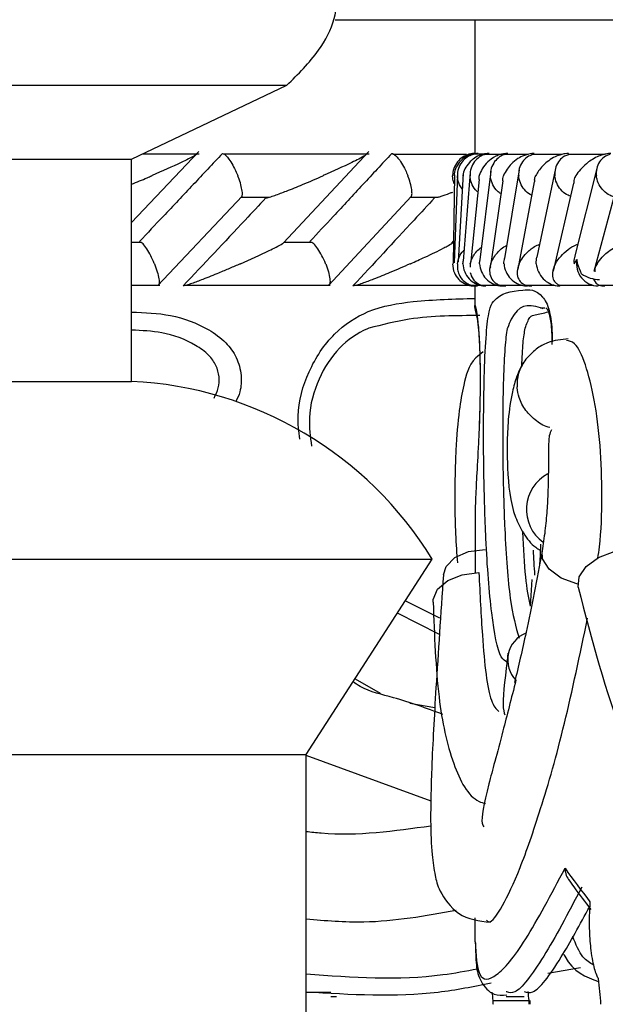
# Model space of a CAD drawing. Header units: millimetres. Extents: x 59 to 109, y 26 to 144.
# Tile 99 of 158: x 76.195 to 76.853, y 90.819 to 91.927. Entities that reach past the tile are written whole.
import ezdxf

# ---------------------------------------------------------------- set-up
doc = ezdxf.new("R2010")
doc.units = ezdxf.units.MM
doc.styles.add('SLDTEXTSTYLE0', font='TXT', dxfattribs={"width": 0.75})
doc.dimstyles.new('SLDDIMSTYLE0', dxfattribs={"dimtxt": 3.5, "dimasz": 3.302, "dimexe": 0, "dimexo": 0.0625, "dimgap": 0.875, "dimtad": 1, "dimdec": 0, "dimlfac": 20, "dimrnd": 1e-09, "dimzin": 12, "dimdsep": 46, "dimtxsty": 'SLDTEXTSTYLE0', "dimsah": 1, "dimcen": 0.09, "dimadec": 0, "dimazin": 3, "dimtfac": 1, "dimtdec": 0, "dimtofl": 0, "dimtmove": 0, "dimatfit": 3, "dimfxl": 0, "dimfrac": 2, "dimtolj": 1, "dimtzin": 12, "dimarcsym": 0})
doc.dimstyles.new('SLDDIMSTYLE1', dxfattribs={"dimtxt": 3.5, "dimasz": 3.302, "dimexe": 0, "dimexo": 0.0625, "dimgap": 0.875, "dimtad": 1, "dimdec": 0, "dimlfac": 20, "dimrnd": 1e-09, "dimzin": 12, "dimdsep": 46, "dimtxsty": 'SLDTEXTSTYLE0', "dimsah": 1, "dimcen": 0.09, "dimadec": 0, "dimazin": 3, "dimtfac": 1, "dimtdec": 0, "dimtmove": 0, "dimatfit": 0, "dimfxl": 0, "dimfrac": 2, "dimtolj": 1, "dimtzin": 12, "dimarcsym": 0})

# ---------------------------------------------------------------- blocks, each defined once
blk = doc.blocks.new('_D')
at = {"color": 7, "linetype": 'Continuous', "lineweight": 18}
for p, q in [((78.8835, 143.6649), (108.5588, 143.6649)), ((107.5588, 143.6649), (107.5588, 76.3608)), ((75.8335, 76.3608), (108.5588, 76.3608))]:
    blk.add_line(p, q, dxfattribs=at)
for points in [[(107.5588, 143.6649), (107.0508, 140.3629), (108.0668, 140.3629)], [(107.5588, 76.3608), (108.0668, 79.6628), (107.0508, 79.6628)]]:
    blk.add_solid(points, dxfattribs=at)
at = {"color": 7, "linetype": 'Continuous', "lineweight": 18, "insert": (103.047, 105.5185), "char_height": 3.5, "attachment_point": 1, "rotation": 90, "style": 'SLDTEXTSTYLE0'}
blk.add_mtext('1346', dxfattribs=at)
blk = doc.blocks.new('_D_1')
at = {"color": 7, "linetype": 'Continuous', "lineweight": 18}
for p, q in [((75.6057, 99.2579), (98.8756, 99.2579)), ((97.8756, 99.2579), (97.8756, 76.3608)), ((75.8335, 76.3608), (98.8756, 76.3608))]:
    blk.add_line(p, q, dxfattribs=at)
for points in [[(97.8756, 99.2579), (97.3676, 95.9559), (98.3836, 95.9559)], [(97.8756, 76.3608), (98.3836, 79.6628), (97.3676, 79.6628)]]:
    blk.add_solid(points, dxfattribs=at)
at = {"color": 7, "linetype": 'Continuous', "lineweight": 18, "insert": (93.3639, 85.2455), "char_height": 3.5, "attachment_point": 1, "rotation": 90, "style": 'SLDTEXTSTYLE0'}
blk.add_mtext('458', dxfattribs=at)

msp = doc.modelspace()

# ---------------------------------------------------------------- linework, layer by layer
at = {"color": 1, "linetype": 'Continuous', "lineweight": 25}
for p, q in [((76.54942, 91.92748), (76.70632, 91.92748)), ((76.70632, 91.92748), (83.86803, 91.92748)), ((76.78016, 91.33727), (76.77969, 91.32382)), ((76.66656, 91.23574), (76.61921, 91.25954))]:
    msp.add_line(p, q, dxfattribs=at)
at = {"color": 7, "linetype": 'Continuous', "lineweight": 25}
for p, q in [((76.70632, 91.92748), (76.70632, 91.77601)), ((73.172, 91.85364), (76.28134, 91.85364)), ((76.28134, 91.85364), (76.49495, 91.85364)), ((76.32045, 91.77044), (76.49495, 91.85364)), ((76.32045, 91.69926), (76.39615, 91.77906)), ((76.39655, 91.77604), (76.33218, 91.77604)), ((76.58758, 91.77601), (76.42343, 91.77601)), ((76.49121, 91.67645), (76.58728, 91.77918)), ((76.69703, 91.77596), (76.61407, 91.77596)), ((76.69999, 91.77605), (76.69964, 91.77605)), ((76.70321, 91.77604), (76.69994, 91.77604)), ((76.7155, 91.77601), (76.7047, 91.77601)), ((76.73647, 91.77596), (76.71816, 91.77596)), ((76.76616, 91.77591), (76.74033, 91.77591)), ((76.80469, 91.77585), (76.77128, 91.77585)), ((76.85219, 91.7758), (76.81111, 91.7758)), ((76.81147, 91.77552), (76.81174, 91.77686)), ((76.12928, 91.77044), (76.32045, 91.77044)), ((76.32045, 91.52044), (76.32045, 91.77044)), ((76.69327, 91.75446), (76.68742, 91.65483)), ((76.70113, 91.7554), (76.69314, 91.65564)), ((76.72421, 91.75709), (76.71195, 91.65734)), ((76.75613, 91.75862), (76.73958, 91.65892)), ((76.79697, 91.76003), (76.77608, 91.66035)), ((76.84385, 91.76147), (76.81874, 91.66174)), ((76.68344, 91.75284), (76.68185, 91.65321)), ((76.68686, 91.75316), (76.68315, 91.65386)), ((76.71106, 91.74767), (76.70173, 91.65564)), ((76.73773, 91.74609), (76.72423, 91.65261)), ((76.77312, 91.74506), (76.75464, 91.64659)), ((76.81721, 91.74365), (76.79426, 91.64452)), ((76.86656, 91.74172), (76.84008, 91.64413)), ((76.35002, 91.62831), (76.44462, 91.72874)), ((76.44412, 91.72788), (76.47529, 91.72788)), ((76.54182, 91.62836), (76.63508, 91.72882)), ((76.6344, 91.72783), (76.66507, 91.72783)), ((76.33137, 91.67691), (76.32045, 91.67691)), ((76.52334, 91.67686), (76.49219, 91.67686)), ((76.68048, 91.67606), (76.68275, 91.67852)), ((76.70173, 91.65564), (76.70153, 91.65367)), ((76.72378, 91.64947), (76.72356, 91.64792)), ((76.32045, 91.62878), (76.35223, 91.62878)), ((76.37934, 91.62872), (76.54383, 91.62872)), ((76.57053, 91.62868), (76.70037, 91.62868)), ((76.69922, 91.62878), (76.70152, 91.62878)), ((76.70226, 91.62872), (76.7121, 91.62872)), ((76.70632, 91.62782), (76.70632, 91.60523)), ((76.70835, 91.62782), (76.70842, 91.63018)), ((76.71402, 91.62868), (76.73137, 91.62868)), ((76.73447, 91.62865), (76.75934, 91.62865)), ((76.76364, 91.62863), (76.79607, 91.62863)), ((76.80164, 91.62863), (76.83891, 91.62863)), ((76.80207, 91.62782), (76.80223, 91.62863)), ((76.84484, 91.62889), (76.89195, 91.62889)), ((76.70652, 91.60389), (76.70642, 91.60523)), ((76.78319, 91.60209), (76.78129, 91.60273)), ((76.78153, 91.60316), (76.78495, 91.60333)), ((76.76065, 91.54125), (76.76047, 91.54096)), ((76.12928, 91.52044), (76.32045, 91.52044)), ((76.77977, 91.3249), (76.77897, 91.31443)), ((73.00848, 91.32045), (76.42385, 91.32045)), ((76.42385, 91.32045), (76.65848, 91.32045)), ((76.51674, 91.10059), (76.65848, 91.32045)), ((76.76878, 91.2675), (76.77076, 91.29736)), ((76.62822, 91.27352), (76.66648, 91.25421)), ((76.57163, 91.18573), (76.59992, 91.16955)), ((76.6333, 91.15823), (76.66146, 91.15331)), ((73.15021, 91.10059), (76.30033, 91.10059)), ((76.30033, 91.10059), (76.51674, 91.10059)), ((76.51674, 90.8007), (76.51674, 91.10059)), ((76.65711, 91.04822), (76.51674, 91.09936)), ((76.70632, 90.91685), (76.70632, 90.88991)), ((76.82504, 90.86046), (76.78842, 90.85416)), ((76.51674, 90.83315), (76.54427, 90.8332)), ((76.54427, 90.82825), (76.55061, 90.82825)), ((76.72667, 90.82386), (76.76715, 90.82386)), ((76.74244, 90.83346), (76.74169, 90.83346)), ((76.74169, 90.82825), (76.76181, 90.82825))]:
    msp.add_line(p, q, dxfattribs=at)
at = {"color": 7, "linetype": 'Continuous', "lineweight": 25, "flags": 128}
for points in [[(76.83961, 91.63532), (76.84281, 91.6306), (76.8462, 91.62874), (76.84932, 91.628), (76.85244, 91.62783), (76.85247, 91.62783), (76.85247, 91.62783)], [(76.67093, 91.30282), (76.67396, 91.3123), (76.68393, 91.32227), (76.69933, 91.32889), (76.71791, 91.33119)], [(76.82251, 91.28893), (76.82348, 91.30044), (76.83141, 91.3123), (76.84523, 91.32227), (76.86291, 91.32889), (76.88184, 91.33119)], [(76.65942, 91.272), (76.65954, 91.27489), (76.66449, 91.28662), (76.67594, 91.29645), (76.69221, 91.30296), (76.71097, 91.30522)]]:
    msp.add_lwpolyline(points, dxfattribs=at)
at = {"color": 1, "linetype": 'Continuous', "lineweight": 25, "flags": 128}
msp.add_lwpolyline([(76.8221, 91.29228), (76.82115, 91.2925), (76.80333, 91.29909), (76.78975, 91.30899), (76.78251, 91.32067), (76.78197, 91.32973)], dxfattribs=at)
at = {"color": 7, "linetype": 'Continuous', "lineweight": 25}
for centre, radius, start, end in [((76.8455, 91.6526), 0.02478, 168.53455, 268.88624), ((76.84653, 91.67036), 0.03518, 235.13413, 270.08436), ((76.30021, 91.10059), 0.42034, 31.53638, 87.2407), ((76.81016, 91.37625), 0.04579, 118.24305, 233.61338), ((76.7759, 91.20693), 0.03264, 112.01692, 224.36007)]:
    msp.add_arc(centre, radius, start, end, dxfattribs=at)
at = {"color": 1, "linetype": 'Continuous', "lineweight": 25}
msp.add_arc((76.79776, 91.51764), 0.04399, 148.03209, 184.20588, dxfattribs=at)
at = {"color": 7, "linetype": 'Continuous', "lineweight": 25}
for centre, major_axis, ratio, start_param, end_param in [((81.28132, 91.15691), (4.57486, -0.11749), 0.301207, 3.3602821, 3.387839), ((81.28132, 92.91485), (-0.41027, 12.24), 0.3722686, 1.7279433, 1.7303432), ((81.28132, 91.39848), (4.55712, 0.55509), 0.7280509, 3.1446847, 3.1474834), ((81.28132, 93.39781), (0.389, 15.06782), 0.3025277, 1.7502679, 1.7505626), ((81.28132, 91.39848), (4.51727, 0.55024), 0.7280509, 3.1460056, 3.1490128), ((81.28132, 93.39781), (0.3856, 14.93608), 0.3025277, 1.7517973, 1.7520947), ((81.28132, 92.91485), (1.39499, 12.12376), 0.355922, 1.7849177, 1.7852838)]:
    msp.add_ellipse(centre, major_axis=major_axis, ratio=ratio, start_param=start_param, end_param=end_param, dxfattribs=at)
for points, knots in [([(76.49495, 91.85364), (76.50761, 91.86618), (76.52969, 91.88806), (76.55024, 91.9262), (76.55277, 91.964), (76.53218, 92.01748), (76.46968, 92.08743), (76.36806, 92.18759), (76.23624, 92.32163), (76.08895, 92.48591), (75.99265, 92.61075), (75.94354, 92.67442)], [0, 0, 0, 0, 0.0500014, 0.0872246, 0.1191176, 0.1532183, 0.2453841, 0.379366, 0.5564318, 0.7737738, 1, 1, 1, 1]), ([(76.42253, 91.77686), (76.41157, 91.7652), (76.38942, 91.74164), (76.3583, 91.70863), (76.33812, 91.68728), (76.32918, 91.67782)], [0, 0, 0, 0, 0.3531214, 0.7135468, 1, 1, 1, 1]), ([(76.39373, 91.77686), (76.39388, 91.77686), (76.39434, 91.77685), (76.39419, 91.77641), (76.39175, 91.77465), (76.38523, 91.77122), (76.36935, 91.76347), (76.35476, 91.75699), (76.34323, 91.7519), (76.34316, 91.75186)], [0, 0, 0, 0, 0.0233502, 0.0734656, 0.1346999, 0.3255555, 0.4727895, 0.996403, 1, 1, 1, 1]), ([(76.42253, 91.77686), (76.42302, 91.77678), (76.42431, 91.77654), (76.42716, 91.77412), (76.43102, 91.76917), (76.43519, 91.76213), (76.4381, 91.756), (76.43952, 91.75257), (76.43977, 91.75195), (76.4398, 91.75186)], [0, 0, 0, 0, 0.1158123, 0.305839, 0.501193, 0.7257278, 0.9504515, 0.9935026, 1, 1, 1, 1]), ([(76.61284, 91.77686), (76.60202, 91.76519), (76.58018, 91.74162), (76.5495, 91.7086), (76.52961, 91.68726), (76.52082, 91.67782)], [0, 0, 0, 0, 0.35356403, 0.71410816, 1, 1, 1, 1]), ([(76.58447, 91.77686), (76.58457, 91.77686), (76.58491, 91.77687), (76.58527, 91.77669), (76.58477, 91.776), (76.58203, 91.77409), (76.57625, 91.77091), (76.56138, 91.76342), (76.54718, 91.75698), (76.53583, 91.7519), (76.53576, 91.75186)], [0, 0, 0, 0, 0.013073, 0.0440226, 0.1002246, 0.1663529, 0.3297202, 0.4739214, 0.9964038, 1, 1, 1, 1]), ([(76.61284, 91.77686), (76.61291, 91.77686), (76.61385, 91.77684), (76.61605, 91.77582), (76.61984, 91.77207), (76.62409, 91.76611), (76.62792, 91.75909), (76.63014, 91.75406), (76.63098, 91.75195), (76.63101, 91.75186)], [0, 0, 0, 0, 0.0167421, 0.2070675, 0.3985472, 0.5993294, 0.8310558, 0.9935019, 1, 1, 1, 1]), ([(76.70004, 91.77585), (76.69811, 91.77528), (76.69363, 91.77395), (76.68769, 91.76911), (76.68302, 91.76216), (76.68152, 91.75601), (76.68138, 91.75257), (76.68138, 91.75195), (76.68138, 91.75186)], [0, 0, 0, 0, 0.1755772, 0.4075708, 0.6742159, 0.9410752, 0.9922821, 1, 1, 1, 1]), ([(76.70995, 91.77686), (76.70937, 91.77686), (76.70756, 91.77685), (76.70432, 91.77641), (76.69821, 91.77465), (76.69296, 91.77122), (76.68545, 91.76347), (76.68331, 91.757), (76.68298, 91.7519), (76.68298, 91.75186)], [0, 0, 0, 0, 0.02335047, 0.07346471, 0.13469911, 0.3255526, 0.47278935, 0.99640716, 1, 1, 1, 1]), ([(76.70487, 91.77581), (76.70299, 91.77525), (76.69857, 91.77394), (76.69276, 91.76911), (76.68822, 91.76215), (76.68684, 91.756), (76.68676, 91.75257), (76.68677, 91.75195), (76.68677, 91.75186)], [0, 0, 0, 0, 0.1729327, 0.4056784, 0.6732181, 0.9409616, 0.9922572, 1, 1, 1, 1]), ([(76.72228, 91.77686), (76.72196, 91.77686), (76.72088, 91.77687), (76.7184, 91.77669), (76.71487, 91.776), (76.70945, 91.77409), (76.70439, 91.77091), (76.69643, 91.76342), (76.69362, 91.75698), (76.69277, 91.7519), (76.69276, 91.75186)], [0, 0, 0, 0, 0.0130735, 0.0440247, 0.1002284, 0.1663558, 0.32972, 0.4739152, 0.9964005, 1, 1, 1, 1]), ([(76.70636, 91.77686), (76.70552, 91.77685), (76.70391, 91.77683), (76.70098, 91.77642), (76.69766, 91.77559), (76.69593, 91.77458), (76.69505, 91.77407)], [0, 0, 0, 0, 0.1762894, 0.3393679, 0.6603455, 1, 1, 1, 1]), ([(76.71836, 91.77577), (76.71779, 91.77567), (76.71468, 91.77518), (76.70975, 91.77194), (76.70425, 91.76615), (76.70134, 91.75908), (76.70087, 91.75407), (76.70094, 91.75195), (76.70095, 91.75186)], [0, 0, 0, 0, 0.0509081, 0.2801027, 0.5204303, 0.7977888, 0.9922349, 1, 1, 1, 1]), ([(76.74333, 91.77686), (76.74326, 91.77686), (76.74202, 91.77688), (76.73923, 91.77669), (76.73456, 91.77568), (76.72724, 91.77271), (76.7201, 91.7672), (76.7143, 91.75978), (76.71206, 91.75459), (76.71133, 91.7519), (76.71132, 91.75186)], [0, 0, 0, 0, 0.0028354, 0.0509788, 0.1103387, 0.2078221, 0.4531855, 0.7216436, 0.9964095, 1, 1, 1, 1]), ([(76.74059, 91.77573), (76.74009, 91.77565), (76.73707, 91.77515), (76.73229, 91.77193), (76.72691, 91.76615), (76.72415, 91.75909), (76.72377, 91.75406), (76.72389, 91.75195), (76.72389, 91.75186)], [0, 0, 0, 0, 0.0452494, 0.2758478, 0.5176056, 0.7965073, 0.9921661, 1, 1, 1, 1]), ([(76.77313, 91.77686), (76.77217, 91.77684), (76.77007, 91.7768), (76.76613, 91.77614), (76.76045, 91.77436), (76.75038, 91.76888), (76.74311, 91.76094), (76.73962, 91.75444), (76.73868, 91.7519), (76.73867, 91.75186)], [0, 0, 0, 0, 0.0388575, 0.0848145, 0.1629485, 0.3126928, 0.7368996, 0.9963938, 1, 1, 1, 1]), ([(76.81174, 91.77686), (76.81108, 91.77686), (76.80931, 91.77684), (76.80578, 91.77637), (76.80041, 91.77492), (76.79085, 91.77049), (76.78147, 91.76246), (76.77663, 91.75558), (76.77488, 91.7519), (76.77487, 91.75186)], [0, 0, 0, 0, 0.0273876, 0.0721353, 0.1418869, 0.269101, 0.6203409, 0.9964147, 1, 1, 1, 1]), ([(76.85932, 91.77686), (76.85892, 91.77686), (76.85746, 91.77686), (76.85433, 91.77654), (76.84925, 91.77535), (76.84031, 91.77176), (76.83195, 91.76591), (76.82468, 91.75875), (76.82142, 91.75418), (76.82006, 91.7519), (76.82004, 91.75186)], [0, 0, 0, 0, 0.0165262, 0.0607637, 0.1238685, 0.2335113, 0.5249134, 0.7588902, 0.9964319, 1, 1, 1, 1]), ([(76.85851, 91.77588), (76.85668, 91.7753), (76.85248, 91.77397), (76.84724, 91.76912), (76.84348, 91.76216), (76.8427, 91.75601), (76.84293, 91.75257), (76.843, 91.75195), (76.843, 91.75186)], [0, 0, 0, 0, 0.1774117, 0.4091679, 0.6749504, 0.9409724, 0.9922291, 1, 1, 1, 1]), ([(76.77166, 91.77562), (76.77001, 91.77511), (76.76592, 91.77384), (76.76061, 91.7691), (76.75651, 91.76216), (76.75549, 91.75601), (76.7556, 91.75257), (76.75565, 91.75195), (76.75565, 91.75186)], [0, 0, 0, 0, 0.1588984, 0.3956694, 0.6676804, 0.9398079, 0.9921259, 1, 1, 1, 1]), ([(76.81157, 91.77555), (76.81001, 91.77506), (76.80605, 91.77381), (76.80092, 91.7691), (76.79699, 91.76216), (76.79609, 91.75601), (76.79626, 91.75257), (76.79632, 91.75195), (76.79632, 91.75186)], [0, 0, 0, 0, 0.1536449, 0.3920505, 0.6656145, 0.9393443, 0.9920002, 1, 1, 1, 1]), ([(76.32045, 91.74241), (76.32636, 91.7448), (76.33399, 91.74788), (76.34136, 91.75109), (76.34308, 91.75183), (76.34316, 91.75186)], [0, 0, 0, 0, 0.7667063, 0.9893118, 1, 1, 1, 1]), ([(76.44445, 91.72889), (76.44461, 91.72919), (76.44517, 91.73029), (76.44488, 91.73468), (76.44347, 91.74157), (76.44142, 91.74773), (76.44009, 91.75116), (76.43984, 91.75178), (76.4398, 91.75186)], [0, 0, 0, 0, 0.0961237, 0.3506473, 0.64304555, 0.93568356, 0.99153821, 1, 1, 1, 1]), ([(76.47131, 91.72687), (76.47172, 91.72691), (76.47268, 91.727), (76.47613, 91.72796), (76.48341, 91.7304), (76.49608, 91.73521), (76.51442, 91.74263), (76.52808, 91.74852), (76.53568, 91.75183), (76.53576, 91.75186)], [0, 0, 0, 0, 0.0427317, 0.100455, 0.1939304, 0.3857672, 0.6486551, 0.9964125, 1, 1, 1, 1]), ([(76.63491, 91.72896), (76.63509, 91.72924), (76.63579, 91.73033), (76.63573, 91.73468), (76.63456, 91.74156), (76.6326, 91.74773), (76.63129, 91.75116), (76.63105, 91.75178), (76.63101, 91.75186)], [0, 0, 0, 0, 0.0896212, 0.3459679, 0.6404738, 0.9352218, 0.9914781, 1, 1, 1, 1]), ([(76.68328, 91.74277), (76.68247, 91.74516), (76.68149, 91.74806), (76.68138, 91.75116), (76.68138, 91.75178), (76.68138, 91.75186)], [0, 0, 0, 0, 0.7998022, 0.9736589, 1, 1, 1, 1]), ([(76.69225, 91.7372), (76.69111, 91.73868), (76.68816, 91.74248), (76.68702, 91.74774), (76.68679, 91.75116), (76.68678, 91.75178), (76.68677, 91.75186)], [0, 0, 0, 0, 0.3423572, 0.8815018, 0.9844076, 1, 1, 1, 1]), ([(76.70965, 91.73375), (76.70927, 91.73402), (76.70644, 91.73605), (76.70311, 91.74172), (76.70125, 91.74772), (76.70098, 91.75116), (76.70095, 91.75178), (76.70095, 91.75186)], [0, 0, 0, 0, 0.0651901, 0.486127, 0.9073959, 0.9878103, 1, 1, 1, 1]), ([(76.71115, 91.74766), (76.71104, 91.74903), (76.71093, 91.75044), (76.71131, 91.75183), (76.71132, 91.75186)], [0, 0, 0, 0, 0.97571306, 1, 1, 1, 1]), ([(76.73565, 91.73171), (76.7343, 91.73261), (76.73042, 91.73522), (76.72618, 91.74166), (76.72427, 91.74773), (76.72394, 91.75116), (76.7239, 91.75178), (76.72389, 91.75186)], [0, 0, 0, 0, 0.193715, 0.5567752, 0.9201477, 0.9894989, 1, 1, 1, 1]), ([(76.73771, 91.74609), (76.73782, 91.74799), (76.73792, 91.74991), (76.73865, 91.75183), (76.73867, 91.75186)], [0, 0, 0, 0, 0.9823924, 1, 1, 1, 1]), ([(76.77027, 91.72986), (76.77024, 91.72987), (76.7677, 91.73075), (76.76326, 91.73476), (76.75804, 91.74154), (76.75611, 91.74773), (76.75571, 91.75116), (76.75566, 91.75178), (76.75565, 91.75186)], [0, 0, 0, 0, 0.0031997, 0.2839727, 0.6063507, 0.9289847, 0.9906628, 1, 1, 1, 1]), ([(76.7738, 91.74486), (76.7736, 91.7465), (76.77333, 91.74878), (76.77452, 91.75115), (76.77485, 91.75183), (76.77487, 91.75186)], [0, 0, 0, 0, 0.7106655, 0.9855359, 1, 1, 1, 1]), ([(76.8138, 91.72894), (76.8129, 91.72923), (76.80946, 91.73031), (76.80414, 91.73467), (76.79889, 91.74156), (76.79685, 91.74772), (76.79639, 91.75116), (76.79633, 91.75178), (76.79632, 91.75186)], [0, 0, 0, 0, 0.0912996, 0.347413, 0.6411503, 0.9350772, 0.9914926, 1, 1, 1, 1]), ([(76.81799, 91.74343), (76.81795, 91.7455), (76.8179, 91.74825), (76.8196, 91.75111), (76.82002, 91.75183), (76.82004, 91.75186)], [0, 0, 0, 0, 0.7439371, 0.9880125, 1, 1, 1, 1]), ([(76.86269, 91.72824), (76.86111, 91.72871), (76.85699, 91.72996), (76.85103, 91.73463), (76.84573, 91.74157), (76.8436, 91.74772), (76.84308, 91.75116), (76.84301, 91.75178), (76.843, 91.75186)], [0, 0, 0, 0, 0.14901189, 0.38890918, 0.66396654, 0.93918965, 0.99203681, 1, 1, 1, 1]), ([(76.66507, 91.72775), (76.6662, 91.72808), (76.67008, 91.72922), (76.67598, 91.73131), (76.68038, 91.73308), (76.68157, 91.73355)], [0, 0, 0, 0, 0.2294636, 0.7923283, 1, 1, 1, 1]), ([(76.47131, 91.72687), (76.46355, 91.71857), (76.43264, 91.68556), (76.40158, 91.65255), (76.37832, 91.62783)], [0, 0, 0, 0, 0.25116, 1, 1, 1, 1]), ([(76.66093, 91.72687), (76.65328, 91.71858), (76.62282, 91.68557), (76.59219, 91.65255), (76.56925, 91.62783)], [0, 0, 0, 0, 0.2510114, 1, 1, 1, 1]), ([(76.34601, 91.65282), (76.34597, 91.6529), (76.34473, 91.65596), (76.34195, 91.66208), (76.33753, 91.66979), (76.33374, 91.67503), (76.33199, 91.67622), (76.33135, 91.67665)], [0, 0, 0, 0, 0.0077416, 0.2909135, 0.5744737, 0.8453652, 1, 1, 1, 1]), ([(76.44263, 91.65282), (76.44271, 91.65286), (76.45401, 91.65789), (76.46832, 91.66425), (76.48324, 91.67167), (76.48911, 91.67476), (76.49099, 91.67608), (76.49135, 91.67633)], [0, 0, 0, 0, 0.00413175, 0.59756413, 0.76405141, 0.95494219, 1, 1, 1, 1]), ([(76.53857, 91.65282), (76.53853, 91.6529), (76.5373, 91.65596), (76.53451, 91.66208), (76.52992, 91.66979), (76.52592, 91.675), (76.524, 91.67619), (76.52331, 91.67661)], [0, 0, 0, 0, 0.0077796, 0.2923274, 0.5772705, 0.8494829, 1, 1, 1, 1]), ([(76.6338, 91.65282), (76.63388, 91.65286), (76.63945, 91.65537), (76.65269, 91.6613), (76.66739, 91.66841), (76.67722, 91.67377), (76.68114, 91.6761), (76.68169, 91.67685), (76.68174, 91.67691)], [0, 0, 0, 0, 0.0039841, 0.2882251, 0.7007914, 0.8260617, 0.9851428, 1, 1, 1, 1]), ([(76.84379, 91.65282), (76.84381, 91.65286), (76.84541, 91.65541), (76.85012, 91.66127), (76.85829, 91.66844), (76.86794, 91.67372), (76.87334, 91.67609), (76.87709, 91.67686), (76.87781, 91.67702)], [0, 0, 0, 0, 0.0039346, 0.289474, 0.6885862, 0.8270521, 0.9665276, 1, 1, 1, 1]), ([(76.68692, 91.65282), (76.68692, 91.65286), (76.68751, 91.65789), (76.68888, 91.66311), (76.69395, 91.66791), (76.69414, 91.66809)], [0, 0, 0, 0, 0.0066592, 0.9636798, 1, 1, 1, 1]), ([(76.70122, 91.65282), (76.70123, 91.65286), (76.70178, 91.65537), (76.70421, 91.66129), (76.70832, 91.66759), (76.71335, 91.67101), (76.71366, 91.67122)], [0, 0, 0, 0, 0.00548667, 0.3960963, 0.96305495, 1, 1, 1, 1]), ([(76.7243, 91.65282), (76.72431, 91.65286), (76.72493, 91.65479), (76.72658, 91.65857), (76.73144, 91.66521), (76.73593, 91.67043), (76.74156, 91.67308), (76.74196, 91.67328)], [0, 0, 0, 0, 0.0048767, 0.2717978, 0.5414481, 0.9668626, 1, 1, 1, 1]), ([(76.75619, 91.65282), (76.7562, 91.65286), (76.75721, 91.65517), (76.75984, 91.65988), (76.76627, 91.66682), (76.77243, 91.6721), (76.7782, 91.67441), (76.7791, 91.67477)], [0, 0, 0, 0, 0.004469, 0.3057112, 0.6130944, 0.9392664, 1, 1, 1, 1]), ([(76.79699, 91.65282), (76.79701, 91.65286), (76.79859, 91.65577), (76.80232, 91.66117), (76.81048, 91.66834), (76.81691, 91.67298), (76.82167, 91.67468), (76.82203, 91.67481)], [0, 0, 0, 0, 0.0044401, 0.3830375, 0.7031146, 0.9774895, 1, 1, 1, 1]), ([(76.69297, 91.65282), (76.69297, 91.6529), (76.69294, 91.65385), (76.69317, 91.65477), (76.69338, 91.65561)], [0, 0, 0, 0, 0.0865121, 1, 1, 1, 1]), ([(76.71166, 91.65282), (76.71166, 91.6529), (76.71158, 91.65442), (76.71193, 91.6559), (76.71226, 91.6573)], [0, 0, 0, 0, 0.0538501, 1, 1, 1, 1]), ([(76.73913, 91.65282), (76.73913, 91.6529), (76.739, 91.65495), (76.73943, 91.65696), (76.73984, 91.65888)], [0, 0, 0, 0, 0.0397374, 1, 1, 1, 1]), ([(76.77547, 91.65282), (76.77546, 91.6529), (76.77525, 91.65545), (76.77574, 91.65793), (76.7762, 91.66033)], [0, 0, 0, 0, 0.0324322, 1, 1, 1, 1]), ([(76.81897, 91.66166), (76.81872, 91.66109), (76.8176, 91.65845), (76.81775, 91.65525), (76.818, 91.6529), (76.81801, 91.65282)], [0, 0, 0, 0, 0.2132145, 0.9727531, 1, 1, 1, 1]), ([(76.81801, 91.65282), (76.81803, 91.65285), (76.81896, 91.65432), (76.82009, 91.65594), (76.82121, 91.65753)], [0, 0, 0, 0, 0.0217292, 1, 1, 1, 1]), ([(76.82642, 91.64149), (76.82465, 91.64534), (76.82227, 91.6505), (76.82142, 91.65611), (76.82121, 91.65753)], [0, 0, 0, 0, 0.7461002, 1, 1, 1, 1]), ([(76.34601, 91.65282), (76.34604, 91.65274), (76.34728, 91.64968), (76.34944, 91.64356), (76.35126, 91.63585), (76.3517, 91.63068), (76.35095, 91.62951), (76.35069, 91.62911)], [0, 0, 0, 0, 0.0078365, 0.294561, 0.5817885, 0.8559276, 1, 1, 1, 1]), ([(76.44263, 91.65282), (76.44256, 91.65279), (76.43852, 91.65104), (76.43048, 91.64753), (76.41651, 91.64166), (76.40221, 91.63585), (76.3899, 91.63118), (76.38293, 91.62884), (76.37959, 91.62792), (76.37871, 91.62786), (76.37832, 91.62783)], [0, 0, 0, 0, 0.0035767, 0.1847761, 0.3645729, 0.6232316, 0.8077289, 0.8982008, 0.9547267, 1, 1, 1, 1]), ([(76.53857, 91.65282), (76.5386, 91.65274), (76.53982, 91.64968), (76.5419, 91.64356), (76.54348, 91.63585), (76.54364, 91.63064), (76.54267, 91.62946), (76.54233, 91.62905)], [0, 0, 0, 0, 0.0077889, 0.2929079, 0.5783842, 0.8509682, 1, 1, 1, 1]), ([(76.6338, 91.65282), (76.63373, 91.65279), (76.6262, 91.64949), (76.61262, 91.64355), (76.59432, 91.6361), (76.58164, 91.63132), (76.57428, 91.62886), (76.5708, 91.62798), (76.5696, 91.62776), (76.56926, 91.62783), (76.56925, 91.62783)], [0, 0, 0, 0, 0.0035777, 0.3495216, 0.6143644, 0.8037474, 0.8959986, 0.9531808, 0.9992369, 1, 1, 1, 1]), ([(76.68139, 91.65282), (76.68139, 91.65279), (76.68135, 91.64937), (76.68248, 91.64334), (76.68719, 91.63589), (76.69291, 91.63119), (76.69853, 91.62885), (76.70278, 91.62792), (76.70532, 91.62785), (76.70645, 91.62783)], [0, 0, 0, 0, 0.0035882, 0.3626769, 0.622383, 0.8074266, 0.8980265, 0.9545521, 1, 1, 1, 1]), ([(76.68692, 91.65282), (76.68691, 91.65279), (76.68671, 91.65104), (76.68667, 91.64753), (76.6879, 91.64166), (76.69097, 91.63585), (76.69618, 91.63118), (76.70155, 91.62884), (76.7057, 91.62792), (76.70822, 91.62786), (76.70934, 91.62783)], [0, 0, 0, 0, 0.0035758, 0.1847682, 0.3645746, 0.6232287, 0.8077294, 0.8982046, 0.9547254, 1, 1, 1, 1]), ([(76.69297, 91.65282), (76.69298, 91.65274), (76.69308, 91.64968), (76.69442, 91.64359), (76.69944, 91.63575), (76.70679, 91.63022), (76.71365, 91.62802), (76.71758, 91.62787), (76.71867, 91.62782)], [0, 0, 0, 0, 0.00650764, 0.24458476, 0.48296748, 0.71058676, 0.91980989, 1, 1, 1, 1]), ([(76.70122, 91.65282), (76.70121, 91.65279), (76.70094, 91.65157), (76.70105, 91.65035), (76.70116, 91.64916)], [0, 0, 0, 0, 0.0278158, 1, 1, 1, 1]), ([(76.70108, 91.64283), (76.70184, 91.64034), (76.70314, 91.63605), (76.7082, 91.63141), (76.71219, 91.62915), (76.71423, 91.62872), (76.71434, 91.6287)], [0, 0, 0, 0, 0.4801297, 0.8234357, 0.9906823, 1, 1, 1, 1]), ([(76.71166, 91.65282), (76.71166, 91.65274), (76.71182, 91.64968), (76.71327, 91.64359), (76.71842, 91.63575), (76.72583, 91.63022), (76.73271, 91.62802), (76.73663, 91.62787), (76.73771, 91.62782)], [0, 0, 0, 0, 0.0064983, 0.2445091, 0.4829329, 0.7105382, 0.9197636, 1, 1, 1, 1]), ([(76.7243, 91.65282), (76.72428, 91.65279), (76.72403, 91.65202), (76.72243, 91.64611), (76.72262, 91.6384), (76.72884, 91.6313), (76.7337, 91.62884), (76.73765, 91.628), (76.74018, 91.62773), (76.74131, 91.62783), (76.74132, 91.62783)], [0, 0, 0, 0, 0.0035854, 0.0814947, 0.615811, 0.8044407, 0.896379, 0.953445, 0.9995062, 1, 1, 1, 1]), ([(76.73913, 91.65282), (76.73914, 91.65274), (76.73935, 91.64968), (76.7409, 91.64359), (76.74616, 91.63575), (76.75363, 91.63023), (76.76051, 91.62802), (76.76441, 91.62787), (76.76549, 91.62782)], [0, 0, 0, 0, 0.0065053, 0.2444627, 0.4827789, 0.7103309, 0.919585, 1, 1, 1, 1]), ([(76.75619, 91.65282), (76.75617, 91.65279), (76.75581, 91.65196), (76.75361, 91.64603), (76.75301, 91.63831), (76.75845, 91.63124), (76.76301, 91.62886), (76.76683, 91.62794), (76.76931, 91.62783), (76.77043, 91.62783), (76.77043, 91.62783)], [0, 0, 0, 0, 0.0035633, 0.0878001, 0.6190603, 0.8060383, 0.8972603, 0.9539596, 0.9998802, 1, 1, 1, 1]), ([(76.77547, 91.65282), (76.77547, 91.65274), (76.77574, 91.64968), (76.77739, 91.6436), (76.78275, 91.63576), (76.79025, 91.63023), (76.79712, 91.62802), (76.80099, 91.62787), (76.80207, 91.62782)], [0, 0, 0, 0, 0.0065011, 0.2443307, 0.4824944, 0.7099724, 0.9192711, 1, 1, 1, 1]), ([(76.79699, 91.65282), (76.79697, 91.65279), (76.79514, 91.6494), (76.79317, 91.64342), (76.79369, 91.63589), (76.7971, 91.63132), (76.80032, 91.6291), (76.8022, 91.62868), (76.80233, 91.62865)], [0, 0, 0, 0, 0.003953, 0.3970734, 0.6869584, 0.8925618, 0.9927418, 1, 1, 1, 1]), ([(76.84379, 91.65282), (76.84377, 91.65279), (76.84324, 91.65196), (76.8413, 91.64889), (76.84121, 91.64594), (76.84114, 91.64378)], [0, 0, 0, 0, 0.01116685, 0.2752307, 1, 1, 1, 1]), ([(76.69987, 91.62917), (76.70106, 91.62871), (76.70328, 91.62786), (76.70567, 91.62784), (76.70678, 91.62782)], [0, 0, 0, 0, 0.540038, 1, 1, 1, 1]), ([(76.70996, 91.58754), (76.70948, 91.58983), (76.7075, 91.59918), (76.70694, 91.60186), (76.70652, 91.60389)], [0, 0, 0, 0, 0.245409, 1, 1, 1, 1]), ([(76.70797, 91.59854), (76.70789, 91.59877), (76.70745, 91.60005), (76.70846, 91.5962), (76.70965, 91.58775), (76.71096, 91.57295), (76.71183, 91.55508), (76.71228, 91.53546), (76.71233, 91.51451), (76.71198, 91.49284), (76.71154, 91.47749), (76.71122, 91.47051), (76.71118, 91.46958)], [0, 0, 0, 0, 0.0424432, 0.2316254, 0.4196778, 0.5498447, 0.640885, 0.7178697, 0.798327, 0.8806325, 0.9841882, 1, 1, 1, 1]), ([(76.76297, 91.58036), (76.76467, 91.5851), (76.76809, 91.59466), (76.77561, 91.59539), (76.78374, 91.59742), (76.78898, 91.59873)], [0, 0, 0, 0, 0.2597555, 0.5230048, 1, 1, 1, 1]), ([(76.78631, 91.6031), (76.78642, 91.60296), (76.78664, 91.60265), (76.78813, 91.60178), (76.79066, 91.59365), (76.79214, 91.5843), (76.79296, 91.57332), (76.79289, 91.56563), (76.79287, 91.56204)], [0, 0, 0, 0, 0.2667139, 0.5687838, 0.6976054, 0.7991312, 0.9062845, 1, 1, 1, 1]), ([(76.71185, 91.59446), (76.68536, 91.59447), (76.64353, 91.59447), (76.60217, 91.5841), (76.58701, 91.5803)], [0, 0, 0, 0, 0.6334058, 1, 1, 1, 1]), ([(76.41319, 91.50172), (76.41497, 91.50541), (76.41855, 91.51287), (76.41935, 91.52589), (76.4159, 91.53901), (76.40658, 91.55157), (76.38642, 91.56567), (76.35677, 91.57665), (76.33184, 91.57768), (76.32045, 91.57815)], [0, 0, 0, 0, 0.082773, 0.167053, 0.256817, 0.3520319, 0.4805265, 0.7627207, 1, 1, 1, 1]), ([(76.58701, 91.5803), (76.58652, 91.58009), (76.57445, 91.57499), (76.55169, 91.55909), (76.52889, 91.52333), (76.51811, 91.48381), (76.52133, 91.45818), (76.52267, 91.44756)], [0, 0, 0, 0, 0.0104124, 0.2564061, 0.5207007, 0.8012323, 1, 1, 1, 1]), ([(76.75905, 91.53792), (76.75951, 91.54715), (76.76043, 91.56575), (76.76212, 91.57546), (76.76297, 91.58036)], [0, 0, 0, 0, 0.4960538, 1, 1, 1, 1]), ([(76.81142, 91.56816), (76.80365, 91.56753), (76.79162, 91.56656), (76.77493, 91.55727), (76.76732, 91.54928), (76.76347, 91.54525)], [0, 0, 0, 0, 0.474178, 0.7347224, 1, 1, 1, 1]), ([(76.84473, 91.32142), (76.84534, 91.32566), (76.84835, 91.34656), (76.84988, 91.39141), (76.84795, 91.44914), (76.84119, 91.50154), (76.83097, 91.54138), (76.81964, 91.56527), (76.81237, 91.56601), (76.80925, 91.56633)], [0, 0, 0, 0, 0.042368, 0.2087484, 0.3744414, 0.5399617, 0.7063718, 0.8741262, 1, 1, 1, 1]), ([(76.7156, 91.55363), (76.71277, 91.55142), (76.69943, 91.541), (76.69414, 91.51848), (76.68792, 91.4862), (76.68519, 91.45019), (76.68389, 91.41365), (76.68371, 91.38143), (76.68448, 91.34706), (76.68594, 91.32678), (76.68671, 91.3162)], [0, 0, 0, 0, 0.0451452, 0.2127471, 0.3498873, 0.526958, 0.6304847, 0.7434035, 0.8661494, 1, 1, 1, 1]), ([(76.76359, 91.54539), (76.76072, 91.54092), (76.75497, 91.53198), (76.75358, 91.5206), (76.75388, 91.51482), (76.7539, 91.51441)], [0, 0, 0, 0, 0.4818715, 0.963719, 1, 1, 1, 1]), ([(76.76046, 91.54094), (76.75796, 91.5362), (76.75332, 91.52737), (76.74744, 91.50579), (76.74377, 91.47985), (76.74239, 91.4504), (76.74327, 91.41191), (76.7462, 91.37845), (76.76083, 91.34875), (76.77086, 91.33568), (76.7782, 91.33158), (76.77995, 91.33061)], [0, 0, 0, 0, 0.1025868, 0.1908276, 0.330971, 0.4414358, 0.5501936, 0.7894416, 0.8735493, 0.969846, 1, 1, 1, 1]), ([(76.79078, 91.46866), (76.79077, 91.46866), (76.78528, 91.46925), (76.77527, 91.47579), (76.76295, 91.48709), (76.7561, 91.50063), (76.75419, 91.51), (76.75392, 91.51402), (76.7539, 91.51441)], [0, 0, 0, 0, 0.0004463, 0.2666365, 0.5333938, 0.8006324, 0.9805759, 1, 1, 1, 1]), ([(76.79247, 91.46586), (76.79155, 91.46395), (76.78941, 91.45952), (76.78913, 91.44314), (76.78912, 91.41992), (76.78862, 91.39593), (76.78744, 91.37452), (76.78537, 91.35131), (76.7831, 91.33692), (76.78191, 91.32942)], [0, 0, 0, 0, 0.12194791, 0.28368787, 0.48099244, 0.59438993, 0.71731224, 0.85269205, 1, 1, 1, 1]), ([(76.76878, 91.2675), (76.76688, 91.27724), (76.76305, 91.29691), (76.76129, 91.33285), (76.7604, 91.35099)], [0, 0, 0, 0, 0.4950542, 1, 1, 1, 1]), ([(76.78193, 91.32951), (76.77594, 91.29775), (76.76559, 91.24279), (76.7553, 91.1998), (76.75095, 91.18165)], [0, 0, 0, 0, 0.5778743, 1, 1, 1, 1]), ([(76.77197, 91.33045), (76.77213, 91.32587), (76.77248, 91.31568), (76.7732, 91.30715), (76.77359, 91.30244)], [0, 0, 0, 0, 0.44945922, 1, 1, 1, 1]), ([(76.67094, 91.30289), (76.668, 91.25884), (76.66256, 91.17711), (76.65753, 91.08802), (76.6562, 91.02779), (76.65756, 90.98959), (76.66122, 90.96598), (76.66542, 90.94774), (76.68772, 90.91586), (76.71111, 90.91331), (76.72376, 90.91194)], [0, 0, 0, 0, 0.2094179, 0.388514, 0.5397787, 0.6616259, 0.7538797, 0.8228237, 0.9042508, 1, 1, 1, 1]), ([(76.71097, 91.30522), (76.71213, 91.28092), (76.71505, 91.21955), (76.72175, 91.16088), (76.73033, 91.15195), (76.73324, 91.14892)], [0, 0, 0, 0, 0.3023483, 0.763723, 1, 1, 1, 1]), ([(76.82252, 91.28892), (76.83795, 91.22956), (76.86827, 91.11292), (76.94089, 90.99236), (77.02302, 90.92197), (77.08383, 90.91781), (77.10998, 90.91602)], [0, 0, 0, 0, 0.2780879, 0.546442, 0.8050046, 1, 1, 1, 1]), ([(76.65942, 91.27199), (76.66085, 91.23467), (76.66355, 91.16404), (76.67944, 91.09094), (76.7001, 91.05049), (76.71592, 91.04607), (76.71839, 91.04538)], [0, 0, 0, 0, 0.3543196, 0.6705494, 0.9485263, 1, 1, 1, 1]), ([(76.71958, 90.91408), (76.72035, 90.91334), (76.72439, 90.90947), (76.73692, 90.92785), (76.75665, 90.96907), (76.78068, 91.03834), (76.80722, 91.13029), (76.82451, 91.21291), (76.8331, 91.25397)], [0, 0, 0, 0, 0.0442285, 0.2300233, 0.4157951, 0.6015748, 0.8020327, 1, 1, 1, 1]), ([(76.74362, 91.21455), (76.74085, 91.1917), (76.73652, 91.15591), (76.73917, 91.14793), (76.74012, 91.14505)], [0, 0, 0, 0, 0.6384377, 1, 1, 1, 1]), ([(76.67043, 91.14565), (76.65211, 91.1525), (76.62152, 91.16392), (76.58597, 91.17132), (76.57208, 91.18046), (76.56938, 91.18224)], [0, 0, 0, 0, 0.5462034, 0.9116089, 1, 1, 1, 1]), ([(76.75256, 91.18411), (76.74741, 91.16395), (76.73823, 91.12804), (76.73166, 91.10342), (76.72878, 91.09262)], [0, 0, 0, 0, 0.5611286, 1, 1, 1, 1]), ([(76.72866, 91.09265), (76.7264, 91.08393), (76.7175, 91.04968), (76.71249, 91.02499), (76.71568, 91.02039), (76.71641, 91.01934)], [0, 0, 0, 0, 0.2083052, 0.8186233, 1, 1, 1, 1]), ([(76.65694, 91.02007), (76.61595, 91.01425), (76.5694, 91.00763), (76.52237, 91.01306), (76.51674, 91.01371)], [0, 0, 0, 0, 0.8803604, 1, 1, 1, 1]), ([(76.80774, 90.97265), (76.80775, 90.97257), (76.80777, 90.97101), (76.80829, 90.96715), (76.80963, 90.96275), (76.81154, 90.96053), (76.81192, 90.96009)], [0, 0, 0, 0, 0.0186033, 0.3478737, 0.8684583, 1, 1, 1, 1]), ([(76.81178, 90.95997), (76.81372, 90.9572), (76.82165, 90.94589), (76.83033, 90.93464), (76.83687, 90.92615)], [0, 0, 0, 0, 0.245293, 1, 1, 1, 1]), ([(76.83584, 90.93495), (76.83561, 90.93174), (76.83486, 90.92109), (76.83482, 90.9018), (76.83634, 90.88229), (76.83905, 90.86533), (76.84197, 90.85463), (76.84441, 90.84981), (76.84511, 90.84843)], [0, 0, 0, 0, 0.0967273, 0.3206832, 0.5437731, 0.6791827, 0.9083892, 1, 1, 1, 1]), ([(76.51674, 90.9155), (76.53836, 90.91376), (76.59531, 90.90915), (76.6508, 90.91917), (76.68522, 90.92538)], [0, 0, 0, 0, 0.3796358, 1, 1, 1, 1]), ([(76.76181, 90.83389), (76.76476, 90.83282), (76.77332, 90.82972), (76.79864, 90.86153), (76.82448, 90.90932), (76.83551, 90.92972)], [0, 0, 0, 0, 0.2322501, 0.6723731, 1, 1, 1, 1]), ([(76.84, 90.86367), (76.83574, 90.86608), (76.82595, 90.8716), (76.81991, 90.88709), (76.81651, 90.89583)], [0, 0, 0, 0, 0.4360302, 1, 1, 1, 1]), ([(76.70718, 90.88874), (76.70722, 90.87984), (76.70729, 90.86264), (76.71137, 90.84644), (76.72511, 90.82898), (76.7372, 90.82978), (76.74215, 90.8301)], [0, 0, 0, 0, 0.30460411, 0.58864516, 0.83151223, 1, 1, 1, 1]), ([(76.80636, 90.87599), (76.80674, 90.87522), (76.81638, 90.85571), (76.83119, 90.85029), (76.84542, 90.84509)], [0, 0, 0, 0, 0.0398007, 1, 1, 1, 1]), ([(76.72472, 90.84318), (76.70498, 90.83925), (76.63754, 90.82585), (76.56678, 90.83023), (76.51674, 90.83333)], [0, 0, 0, 0, 0.2928246, 1, 1, 1, 1])]:
    msp.add_open_spline(points, degree=3, knots=knots, dxfattribs=at)
at = {"color": 1, "linetype": 'Continuous', "lineweight": 25}
for points, knots in [([(76.74267, 91.2046), (76.74042, 91.20585), (76.73315, 91.20988), (76.7248, 91.25563), (76.71874, 91.33017), (76.71638, 91.41135), (76.71601, 91.47742), (76.71691, 91.53268), (76.71898, 91.57492), (76.72248, 91.60334), (76.73349, 91.62034), (76.75211, 91.62224), (76.77596, 91.62479), (76.78656, 91.61013), (76.78997, 91.60108), (76.79222, 91.58833), (76.79326, 91.57616), (76.79324, 91.56806), (76.79323, 91.5648)], [0, 0, 0, 0, 0.0466138, 0.1505388, 0.2546479, 0.3262329, 0.3836398, 0.4299179, 0.4765166, 0.5188085, 0.5679086, 0.8061143, 0.9252525, 0.9453061, 0.9655054, 0.9783785, 0.9912935, 1, 1, 1, 1]), ([(76.50945, 91.45543), (76.50846, 91.46407), (76.50547, 91.48989), (76.5179, 91.5327), (76.54529, 91.57495), (76.58772, 91.60321), (76.6435, 91.61219), (76.68338, 91.61321), (76.70632, 91.6138)], [0, 0, 0, 0, 0.08489199, 0.25376593, 0.42381006, 0.57814038, 0.75731217, 1, 1, 1, 1]), ([(76.32045, 91.59853), (76.33515, 91.59796), (76.3652, 91.59681), (76.4014, 91.58345), (76.42612, 91.5658), (76.43921, 91.54782), (76.44431, 91.5281), (76.44361, 91.51044), (76.43933, 91.50119), (76.43766, 91.49756)], [0, 0, 0, 0, 0.2395713, 0.4898123, 0.6196396, 0.7289435, 0.8386813, 0.9367554, 1, 1, 1, 1]), ([(76.70642, 91.60523), (76.7064, 91.60548), (76.70622, 91.6073), (76.70776, 91.60398), (76.71023, 91.58364), (76.71141, 91.56577), (76.71208, 91.54785), (76.71237, 91.52802), (76.71227, 91.50575), (76.71165, 91.47821), (76.71017, 91.44406), (76.70836, 91.413), (76.70723, 91.39291), (76.70679, 91.37615), (76.70662, 91.3533), (76.70665, 91.32894), (76.7066, 91.31041), (76.70658, 91.30487)], [0, 0, 0, 0, 0.0370709, 0.2635325, 0.3459315, 0.3886789, 0.4246708, 0.4608044, 0.4930978, 0.5391458, 0.6149139, 0.7318489, 0.8369621, 0.8797374, 0.8999342, 0.9700896, 1, 1, 1, 1]), ([(76.78129, 91.60273), (76.78089, 91.60286), (76.76554, 91.60806), (76.75354, 91.606), (76.7444, 91.58381), (76.74296, 91.5803)], [0, 0, 0, 0, 0.021914, 0.845549, 1, 1, 1, 1]), ([(76.74296, 91.5803), (76.74291, 91.58009), (76.74183, 91.57499), (76.73996, 91.55909), (76.73828, 91.52329), (76.73753, 91.47546), (76.73786, 91.41595), (76.74006, 91.34199), (76.74527, 91.27022), (76.75248, 91.24435), (76.75603, 91.23163)], [0, 0, 0, 0, 0.0035441, 0.0873074, 0.177178, 0.2726338, 0.3945442, 0.5497714, 0.7785742, 1, 1, 1, 1]), ([(76.70665, 90.88991), (76.70756, 90.87531), (76.70947, 90.84495), (76.7291, 90.84727), (76.76119, 90.88452), (76.79226, 90.94334), (76.80774, 90.97265)], [0, 0, 0, 0, 0.2329337, 0.4842496, 0.7429802, 1, 1, 1, 1]), ([(76.82653, 90.95145), (76.82652, 90.95143), (76.81081, 90.92097), (76.78209, 90.86753), (76.75372, 90.82992), (76.74512, 90.83262), (76.74244, 90.83346)], [0, 0, 0, 0, 0.0002101, 0.4026398, 0.8136543, 1, 1, 1, 1]), ([(76.51674, 90.85366), (76.56865, 90.84994), (76.63408, 90.84524), (76.69644, 90.85703), (76.70932, 90.85947)], [0, 0, 0, 0, 0.7934493, 1, 1, 1, 1])]:
    msp.add_open_spline(points, degree=3, knots=knots, dxfattribs=at)

# ---------------------------------------------------------------- dimensions: what is measured, and where the dimension line sits
at = {"color": 7, "linetype": 'Continuous', "lineweight": 18}
for base, p1, dimstyle, picture, middle in [((107.55876, 76.36081), (77.88354, 143.66488), 'SLDDIMSTYLE0', '_D', (107.55876, 110.69074)), ((97.87561, 76.36081), (74.60571, 99.25793), 'SLDDIMSTYLE1', '_D_1', (97.87561, 89.12468))]:
    dim = msp.add_linear_dim(base=base, p1=p1, p2=(74.83348, 76.36081), angle=90, dimstyle=dimstyle, dxfattribs=at)
    dim.commit()
    dim.dimension.update_dxf_attribs({"geometry": picture, "text_midpoint": middle, "dimtype": 160})

doc.saveas('drawing.dxf')
